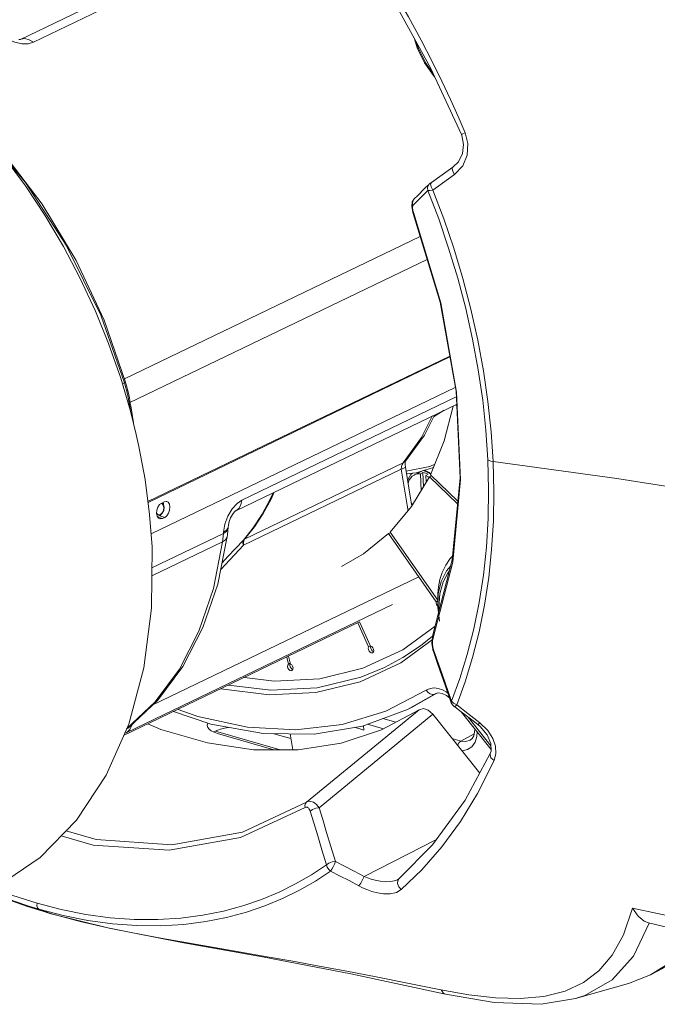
# Model space of a CAD drawing. Header units: millimetres. Extents: x 3925 to 5043, y -86 to 778.
# Tile 61 of 113: x 4721 to 4765, y 28 to 95. Entities that reach past the tile are written whole.
import ezdxf

# ---------------------------------------------------------------- set-up
doc = ezdxf.new("R2010")
doc.units = ezdxf.units.MM
doc.header["$LTSCALE"] = 46.255
for name, color, linetype in [('61-8ZU3SG001DXF_CONTINUOUS_LINE', 7, 'CONTINUOUS'), ('A70-PROTECT-DXF_CONTINUOUS_LINE', 7, 'CONTINUOUS'), ('H30-BOTTOM-CDXF_CONTINUOUS_LINE', 7, 'CONTINUOUS'), ('H30-RUBBER-MDXF_CONTINUOUS_LINE', 7, 'CONTINUOUS'), ('H30_BASE_SHIDXF_CONTINUOUS_LINE', 7, 'CONTINUOUS'), ('H30K-FRONT-CDXF_CONTINUOUS_LINE', 7, 'CONTINUOUS'), ('H60-LSM-GUIDDXF_CONTINUOUS_LINE', 7, 'CONTINUOUS'), ('PJ-LENS-B10RDXF_CONTINUOUS_LINE', 7, 'CONTINUOUS')]:
    doc.layers.add(name, color=color, linetype=linetype)

msp = doc.modelspace()

# ---------------------------------------------------------------- linework, layer by layer
at = {"layer": '61-8ZU3SG001DXF_CONTINUOUS_LINE', "color": 7, "linetype": 'Continuous', "lineweight": 0}
for p, q in [((4747.9549, 63.8743), (4748.5416, 64.1571)), ((4748.3541, 63.9437), (4748.5174, 64.0224)), ((4748.3541, 63.9437), (4748.4076, 62.7824)), ((4748.5174, 64.0224), (4748.5625, 63.041)), ((4748.7321, 63.8337), (4748.8954, 63.9124)), ((4748.7321, 63.8337), (4748.7539, 63.3604)), ((4748.8888, 63.7431), (4748.7321, 63.8337)), ((4748.9537, 63.6938), (4748.8888, 63.7431))]:
    msp.add_line(p, q, dxfattribs=at)
for points in [[(4747.9549, 63.8743), (4747.9234, 63.8582), (4747.8031, 63.7759), (4747.6986, 63.669), (4747.612, 63.5396), (4747.5448, 63.3901), (4747.5136, 63.2779)], [(4748.3541, 63.9437), (4748.2016, 63.9429), (4748.0571, 63.9143), (4747.9549, 63.8743)], [(4748.5174, 64.0224), (4748.6422, 64.003), (4748.769, 63.9662), (4748.8954, 63.9124)], [(4747.827, 61.8136), (4747.7809, 61.8809), (4747.7287, 61.976)]]:
    msp.add_lwpolyline(points, dxfattribs=at)
at = {"layer": 'A70-PROTECT-DXF_CONTINUOUS_LINE', "color": 7, "linetype": 'Continuous', "lineweight": 0}
for p, q in [((4748.0725, 64.0112), (4749.2526, 64.3822)), ((4747.4037, 63.9416), (4748.0725, 64.0112))]:
    msp.add_line(p, q, dxfattribs=at)
at = {"layer": 'H30-BOTTOM-CDXF_CONTINUOUS_LINE', "color": 7, "linetype": 'Continuous', "lineweight": 0}
msp.add_line((4734.3403, 46.3247), (4738.7589, 45.0395), dxfattribs=at)
msp.add_lwpolyline([(4766.8796, 31.7039), (4764.9207, 30.072), (4764.1469, 29.6501)], dxfattribs=at)
at = {"layer": 'H30-RUBBER-MDXF_CONTINUOUS_LINE', "color": 7, "linetype": 'Continuous', "lineweight": 0}
for p, q in [((4750.7632, 68.6625), (4750.8382, 68.6168)), ((4748.9808, 63.739), (4747.757, 61.6967)), ((4749.1217, 63.8068), (4748.9808, 63.739)), ((4748.9808, 63.739), (4750.8996, 61.888)), ((4750.9173, 62.0747), (4749.0491, 63.8769)), ((4747.757, 61.6967), (4746.2815, 59.9505)), ((4746.3014, 59.9093), (4746.1806, 59.851)), ((4746.1806, 59.851), (4749.4393, 55.1857)), ((4749.5431, 55.2811), (4746.2815, 59.9505)), ((4749.5802, 55.7336), (4749.5389, 54.8125)), ((4749.4393, 55.1857), (4749.4306, 55.0981)), ((4749.4306, 55.0981), (4749.4521, 55.0032)), ((4749.4393, 55.1857), (4749.5582, 55.243)), ((4749.5389, 54.8125), (4749.658, 53.8496)), ((4744.0674, 53.7355), (4744.8158, 52.0945)), ((4744.9425, 52.1488), (4744.1916, 53.7953)), ((4744.8158, 52.0945), (4744.9399, 52.1543)), ((4745.0278, 52.1122), (4744.9425, 52.1488)), ((4744.9671, 52.1382), (4744.9496, 52.0875)), ((4744.9496, 52.0875), (4744.9584, 51.9823)), ((4744.9584, 51.9823), (4745.0036, 51.8791)), ((4749.1559, 52.5694), (4747.0159, 51.0015)), ((4739.2067, 51.3934), (4739.3267, 50.9126)), ((4739.4705, 50.918), (4739.3363, 51.4558)), ((4745.0827, 51.688), (4745.137, 51.7388)), ((4739.3267, 50.9126), (4739.4455, 50.9699)), ((4739.4273, 50.8286), (4739.4522, 50.7216)), ((4739.5613, 50.4729), (4739.5851, 50.4877)), ((4748.7594, 49.1324), (4746.0025, 47.6929)), ((4749.4039, 48.8961), (4747.4755, 47.8133)), ((4747.8021, 47.9706), (4749.4871, 48.9167)), ((4749.3289, 48.8538), (4749.4299, 48.9025)), ((4749.4038, 48.896), (4749.5927, 48.9428)), ((4749.4058, 48.897), (4749.4039, 48.8961)), ((4750.1466, 48.76), (4750.3403, 48.5985)), ((4747.802, 47.9707), (4747.4755, 47.8133)), ((4744.3866, 46.6726), (4747.4755, 47.8133)), ((4753.1892, 45.0756), (4751.138, 47.6526)), ((4753.1844, 45.3169), (4751.6229, 47.2787))]:
    msp.add_line(p, q, dxfattribs=at)
for points in [[(4747.9218, 93.7873), (4748.1566, 93.0418), (4748.6332, 92.074), (4749.2435, 91.2013), (4749.3472, 91.0947)], [(4748.093, 93.4759), (4748.2225, 93.0632), (4748.6811, 92.1293), (4749.2377, 91.3314)], [(4750.5899, 68.579), (4749.984, 66.1979), (4749.0491, 63.8769)], [(4746.1806, 59.851), (4744.4639, 58.4504), (4742.966, 57.5896)], [(4750.5581, 58.2965), (4750.3948, 58.131), (4750.087, 57.6818), (4749.8557, 57.1948), (4749.6969, 56.6979), (4749.5995, 56.2075), (4749.5519, 55.7342), (4749.5431, 55.2811)], [(4750.4301, 57.6408), (4750.1332, 57.2922), (4749.7814, 56.5729), (4749.5802, 55.7336)], [(4750.3371, 57.2805), (4750.2874, 57.2313), (4749.9036, 56.5425), (4749.6788, 55.7166), (4749.6237, 54.7918), (4749.6461, 54.6043)], [(4749.4521, 55.0032), (4749.5003, 54.9158), (4749.5417, 54.8752)], [(4749.3662, 53.5202), (4747.1457, 51.8943), (4744.4253, 50.629)], [(4745.8952, 50.6755), (4747.1644, 51.3626), (4748.369, 52.1693), (4749.186, 52.8335)], [(4744.8158, 52.0945), (4744.7864, 52.0088), (4744.7951, 51.9036), (4744.8404, 51.8004), (4744.9128, 51.7201), (4744.9978, 51.6792), (4745.0827, 51.688)], [(4745.1505, 51.9332), (4745.1021, 52.0351), (4745.0278, 52.1122)], [(4745.137, 51.7388), (4745.1629, 51.8272), (4745.1505, 51.9332)], [(4745.0036, 51.8791), (4745.0761, 51.7988), (4745.1449, 51.7656)], [(4747.0159, 51.0015), (4744.2299, 49.704), (4741.2115, 48.9667), (4738.0144, 48.8025), (4734.699, 49.2146), (4734.6904, 49.2172)], [(4745.8952, 50.6755), (4744.2908, 50.0108), (4741.2963, 49.2805), (4738.1257, 49.1185), (4735.2326, 49.4785)], [(4744.4253, 50.629), (4741.4767, 49.9098), (4738.3548, 49.7502), (4736.3216, 50.0032)], [(4739.3267, 50.9126), (4739.2775, 50.8464), (4739.264, 50.75)], [(4739.264, 50.75), (4739.2889, 50.6429), (4739.3472, 50.5471), (4739.427, 50.4819), (4739.512, 50.4607), (4739.5613, 50.4729)], [(4739.4617, 50.9533), (4739.4408, 50.9251), (4739.4273, 50.8286)], [(4739.4522, 50.7216), (4739.5105, 50.6257), (4739.5903, 50.5606), (4739.6271, 50.5514)], [(4739.6125, 50.7628), (4739.5516, 50.8565), (4739.4705, 50.918)], [(4739.5851, 50.4877), (4739.6312, 50.5576), (4739.641, 50.6559), (4739.6125, 50.7628)], [(4750.2315, 48.9145), (4750.1213, 49.0027), (4749.8585, 49.1523), (4749.5802, 49.2504), (4749.2935, 49.2861), (4749.0155, 49.2482), (4748.7594, 49.1324)], [(4749.3289, 48.8538), (4749.1854, 48.8268), (4749.0268, 48.8702), (4748.8772, 48.9775), (4748.7594, 49.1324)], [(4749.5927, 48.9428), (4749.856, 48.9028), (4750.1466, 48.76)], [(4731.4637, 47.6624), (4734.0231, 46.7942), (4737.6017, 46.1558)], [(4746.0025, 47.6929), (4743.0097, 46.7806), (4739.8304, 46.4107), (4736.5167, 46.5892), (4733.1227, 47.3131), (4731.7709, 47.8104)], [(4737.6017, 46.1558), (4741.0767, 46.116), (4744.3866, 46.6726)]]:
    msp.add_lwpolyline(points, dxfattribs=at)
at = {"layer": 'H30_BASE_SHIDXF_CONTINUOUS_LINE', "color": 7, "linetype": 'Continuous', "lineweight": 0}
for p, q in [((4738.3325, 45.04), (4734.466, 46.1646)), ((4738.3329, 46.1475), (4739.4986, 45.8084))]:
    msp.add_line(p, q, dxfattribs=at)
for points in [[(4733.8175, 46.8639), (4733.7918, 46.8181), (4733.7743, 46.7021)], [(4733.7743, 46.7021), (4733.8125, 46.5676), (4733.9037, 46.4498), (4734.0456, 46.3416), (4734.2349, 46.2456), (4734.466, 46.1646)], [(4734.2063, 46.2601), (4734.4157, 46.361), (4734.6691, 46.4514), (4734.9547, 46.5263), (4735.2351, 46.578)]]:
    msp.add_lwpolyline(points, dxfattribs=at)
at = {"layer": 'H30K-FRONT-CDXF_CONTINUOUS_LINE', "color": 7, "linetype": 'Continuous', "lineweight": 0}
for p, q in [((4751.1632, 87.1687), (4751.1901, 87.1016)), ((4751.1901, 87.1016), (4751.3171, 86.4942)), ((4751.4274, 87.2767), (4751.6114, 86.5494)), ((4751.25, 85.0176), (4750.6856, 84.4239)), ((4750.5846, 84.9325), (4749.1073, 83.8824)), ((4750.6856, 84.4239), (4749.2169, 83.3682)), ((4748.9348, 83.7569), (4748.6219, 83.4446)), ((4749.0582, 83.7832), (4749.1052, 83.8812)), ((4749.1052, 83.8812), (4749.106, 83.8818)), ((4748.1978, 83.0218), (4747.9088, 82.7338)), ((4748.6219, 83.4446), (4748.1978, 83.0218)), ((4748.8698, 83.3419), (4748.3454, 82.8199)), ((4747.8037, 82.5672), (4747.7603, 82.2437)), ((4747.8838, 82.706), (4747.8037, 82.5672)), ((4748.3454, 82.8199), (4747.8416, 82.3194)), ((4747.8838, 82.706), (4747.907, 82.732)), ((4747.7603, 82.2437), (4747.8421, 81.8392)), ((4747.8421, 81.8392), (4747.8654, 81.7728)), ((4747.8964, 81.7661), (4747.8655, 81.7727)), ((4750.5727, 57.8903), (4749.2337, 52.7083)), ((4749.1752, 52.7974), (4749.1365, 52.3408)), ((4749.2097, 52.9126), (4749.1752, 52.7974)), ((4749.2337, 52.7083), (4749.1903, 52.5034)), ((4749.1365, 52.3408), (4749.2047, 51.9001)), ((4749.1903, 52.5034), (4749.1902, 52.2424)), ((4749.1902, 52.2424), (4749.2387, 51.9646)), ((4749.2047, 51.9001), (4749.2182, 51.8527)), ((4749.2182, 51.8527), (4749.2194, 51.849)), ((4750.0676, 49.3909), (4750.4588, 48.2543)), ((4750.4588, 48.2543), (4750.4603, 48.2501)), ((4750.4651, 48.252), (4750.5431, 48.1171)), ((4750.4793, 48.3712), (4750.6228, 48.2279)), ((4750.6228, 48.2279), (4750.8392, 48.121)), ((4750.7049, 47.9855), (4750.7325, 48.0057)), ((4750.7049, 47.9855), (4751.15, 47.6434)), ((4750.7325, 48.0057), (4750.8393, 48.121)), ((4750.8392, 48.1211), (4751.6107, 47.5228)), ((4740.567, 41.4498), (4748.2666, 47.789)), ((4741.4218, 41.0669), (4749.2075, 47.4765)), ((4752.4183, 43.4426), (4749.2075, 47.4765)), ((4751.15, 47.6434), (4751.9581, 47.0202)), ((4751.6107, 47.5228), (4752.4126, 46.8984)), ((4751.9581, 47.0202), (4752.2878, 46.765)), ((4752.2878, 46.765), (4752.4456, 46.6335)), ((4752.4126, 46.8984), (4752.9608, 46.3586)), ((4752.4456, 46.6335), (4752.9204, 46.079)), ((4753.4864, 45.2975), (4753.5261, 44.799)), ((4753.1385, 44.7861), (4753.1386, 44.7864)), ((4753.5261, 44.799), (4753.4051, 44.305)), ((4740.567, 41.4498), (4736.1882, 39.4085)), ((4740.4625, 41.0961), (4736.0528, 39.0403)), ((4736.1882, 39.4085), (4731.3379, 38.5466)), ((4736.0528, 39.0403), (4731.168, 38.1723)), ((4749.4613, 38.9004), (4744.4999, 36.3763)), ((4748.4598, 36.8347), (4747.046, 35.4771)), ((4746.8115, 36.1598), (4746.6704, 36.0943)), ((4746.8051, 36.0968), (4746.8874, 36.2128)), ((4746.8874, 36.2128), (4746.8114, 36.1598)), ((4746.8125, 36.1603), (4746.8115, 36.1598)), ((4740.0774, 35.4311), (4738.9305, 34.8654)), ((4719.6825, 34.9679), (4723.0788, 33.8116)), ((4721.4687, 34.3173), (4720.0477, 34.8273)), ((4723.7854, 34.1045), (4722.13, 34.5342)), ((4723.0406, 33.8245), (4721.4687, 34.3173)), ((4722.2406, 34.134), (4721.571, 34.3369)), ((4723.9138, 33.6989), (4722.2406, 34.134)), ((4722.5036, 34.0322), (4722.2406, 34.134)), ((4723.0406, 33.8245), (4722.5036, 34.0322)), ((4725.0728, 33.2847), (4723.0406, 33.8245)), ((4723.0797, 33.8113), (4723.0788, 33.8116)), ((4762.8673, 34.1921), (4762.2564, 32.3849)), ((4726.978, 32.8516), (4725.0728, 33.2847)), ((4762.9346, 30.9059), (4764.0206, 33.1805)), ((4763.9567, 33.1914), (4775.3465, 30.4722)), ((4728.8002, 32.4816), (4726.978, 32.8516)), ((4730.603, 32.1429), (4728.8002, 32.4816)), ((4762.2564, 32.3849), (4761.477, 30.9791)), ((4761.4758, 29.2839), (4762.9346, 30.9059)), ((4765.685, 30.6278), (4764.1006, 29.628)), ((4743.5898, 29.7104), (4750.071, 28.3223)), ((4759.5123, 29.1108), (4758.2606, 28.5234)), ((4758.9627, 28.0058), (4762.5879, 29.0487)), ((4764.1006, 29.628), (4762.5879, 29.0487)), ((4751.6706, 28.2626), (4749.7663, 28.6012)), ((4750.0735, 28.3218), (4750.071, 28.3223)), ((4758.9625, 28.0058), (4758.9632, 28.006))]:
    msp.add_line(p, q, dxfattribs=at)
for points in [[(4743.8088, 100.5873), (4746.4187, 96.5212), (4749.0551, 91.7261), (4751.1632, 87.1687)], [(4744.0354, 100.8928), (4745.3758, 98.8521), (4746.5365, 96.9646), (4747.5411, 95.2276), (4748.4121, 93.6331), (4749.1702, 92.1689), (4749.8345, 90.8197), (4750.4221, 89.5678), (4750.9485, 88.3938), (4751.4274, 87.2767)], [(4751.4274, 87.2767), (4751.22, 87.1908), (4751.1632, 87.1687)], [(4751.3171, 86.4942), (4751.2439, 85.868), (4750.9651, 85.3054), (4750.5844, 84.9323)], [(4751.6114, 86.5494), (4751.5639, 85.767), (4751.25, 85.0176)], [(4750.6856, 84.4239), (4750.5698, 84.647), (4750.5378, 84.8366), (4750.5844, 84.9323)], [(4748.8698, 83.3418), (4748.8328, 83.5178), (4748.8805, 83.6863), (4748.9348, 83.7569)], [(4749.1052, 83.8812), (4749.0729, 83.8596), (4749.0352, 83.835), (4748.9957, 83.807), (4748.9617, 83.7796), (4748.9524, 83.7712)], [(4749.2176, 83.3686), (4749.0944, 83.5915), (4749.0582, 83.7832)], [(4749.2169, 83.3682), (4749.0068, 83.3413), (4748.8698, 83.3419)], [(4748.8698, 83.3419), (4749.6072, 81.3984), (4750.2897, 79.397), (4750.9115, 77.3402), (4751.4615, 75.2525), (4751.9313, 73.159), (4752.3185, 71.0703), (4752.6228, 68.9881), (4752.8426, 66.9246), (4752.9773, 64.895)], [(4749.2169, 83.3682), (4749.9575, 81.4012), (4750.64, 79.3845), (4751.2623, 77.3112), (4751.8127, 75.2068), (4752.2828, 73.0974), (4752.6701, 70.9935), (4752.9747, 68.8962), (4753.1948, 66.8179), (4753.3301, 64.7736)], [(4747.8416, 82.3194), (4747.8059, 82.4923), (4747.8513, 82.6581), (4747.8838, 82.706)], [(4747.8416, 82.3194), (4747.8126, 82.1761), (4747.8337, 81.9797), (4747.8964, 81.7661)], [(4747.8655, 81.7727), (4749.7162, 75.6881), (4750.7931, 69.5921), (4751.0676, 63.6554), (4750.5339, 58.0429), (4749.2084, 52.9091)], [(4747.8964, 81.7661), (4749.7552, 75.654), (4750.8373, 69.5245), (4751.1123, 63.5482), (4750.5727, 57.8903)], [(4752.9773, 64.895), (4753.0283, 62.8747), (4752.9943, 60.8809), (4752.8755, 58.9252), (4752.672, 57.0099), (4752.3843, 55.1383), (4752.0139, 53.3201), (4751.567, 51.576), (4751.0527, 49.9245), (4750.4793, 48.3712)], [(4753.3301, 64.7736), (4753.3819, 62.7382), (4753.3488, 60.7297), (4753.2309, 58.7595), (4753.0285, 56.8298), (4752.7417, 54.9439), (4752.372, 53.111), (4751.9257, 51.3529), (4751.4119, 49.6875), (4750.8392, 48.1211)], [(4753.3301, 64.7736), (4753.1838, 64.801), (4753.0637, 64.8423), (4752.9773, 64.895)], [(4808.9538, 53.6008), (4801.6952, 55.6091), (4794.1893, 57.484), (4786.4413, 59.2245), (4778.4397, 60.8318), (4770.1994, 62.301), (4761.7997, 63.6181), (4753.3301, 64.7736)], [(4749.2337, 52.7083), (4749.1979, 52.8205), (4749.2084, 52.9091)], [(4749.2387, 51.9646), (4749.2155, 51.8637), (4749.2182, 51.8527)], [(4749.2387, 51.9646), (4749.8409, 50.2216), (4750.4793, 48.3712)], [(4749.2194, 51.849), (4749.5553, 50.8766), (4750.0676, 49.3909)], [(4750.4793, 48.3712), (4750.4551, 48.2682), (4750.4588, 48.2543)], [(4750.5431, 48.1171), (4750.6744, 48.0083), (4750.7041, 47.9848)], [(4748.2666, 47.789), (4745.6996, 46.421), (4742.9299, 45.5002), (4739.9916, 45.0381), (4736.9295, 45.0416), (4733.7783, 45.5111), (4730.5886, 46.4389), (4729.7102, 46.8175)], [(4748.2666, 47.789), (4748.5623, 47.8645), (4748.8974, 47.7542), (4749.2075, 47.4765)], [(4752.4126, 46.8984), (4752.3124, 46.7844), (4752.2878, 46.765)], [(4752.9204, 46.079), (4753.1813, 45.4763), (4753.1919, 44.943), (4753.1385, 44.7861)], [(4752.9608, 46.3586), (4753.3078, 45.8108), (4753.4864, 45.2975)], [(4753.1386, 44.7864), (4751.4315, 41.6013), (4749.1926, 38.532), (4746.8875, 36.2129)], [(4753.4051, 44.305), (4753.1848, 44.499), (4753.1204, 44.7229), (4753.1385, 44.7861)], [(4753.4051, 44.305), (4752.2621, 42.0438), (4751.0995, 40.1448), (4749.831, 38.4083), (4748.4598, 36.8347)], [(4740.4625, 41.0961), (4740.4589, 41.2367), (4740.4949, 41.3586), (4740.567, 41.4498)], [(4740.8116, 40.8405), (4740.7855, 40.9128), (4740.752, 40.9806), (4740.7134, 41.0367), (4740.6745, 41.0769), (4740.637, 41.1031), (4740.5997, 41.1189), (4740.56, 41.1252), (4740.5152, 41.1198), (4740.4625, 41.0961)], [(4741.4218, 41.0669), (4741.3406, 41.1876), (4741.2443, 41.2992), (4741.1408, 41.3899), (4741.0416, 41.4527), (4740.9503, 41.4917), (4740.8627, 41.5126), (4740.773, 41.5167), (4740.6757, 41.4998), (4740.567, 41.4498)], [(4740.8116, 40.8405), (4740.9796, 40.9589), (4741.1993, 41.0404), (4741.4218, 41.0669)], [(4741.9382, 37.1586), (4741.6217, 38.1945), (4741.3284, 39.1534), (4741.0584, 40.0354), (4740.8116, 40.8405)], [(4742.5503, 37.3877), (4742.2335, 38.422), (4741.9397, 39.3805), (4741.6691, 40.2622), (4741.4218, 41.0669)], [(4731.168, 38.1723), (4725.9695, 38.5207), (4723.7858, 39.1558)], [(4731.3379, 38.5466), (4726.1761, 38.8926), (4724.1141, 39.4923)], [(4741.9382, 37.1586), (4740.9036, 36.4799), (4739.82, 35.8589), (4738.6813, 35.2962)], [(4741.9355, 37.1589), (4742.1023, 37.2795), (4742.325, 37.3622), (4742.5487, 37.3865)], [(4742.2106, 36.7388), (4742.0841, 36.8529), (4741.9884, 36.9989), (4741.9355, 37.1589)], [(4742.2106, 36.7388), (4742.2992, 36.8688), (4742.3965, 37.0396), (4742.4845, 37.224), (4742.5487, 37.3865)], [(4744.4999, 36.3763), (4743.8235, 36.7336), (4743.1731, 37.0706), (4742.5503, 37.3877)], [(4742.2108, 36.7397), (4741.1689, 36.0562), (4740.0774, 35.4311)], [(4744.1439, 35.7293), (4743.4738, 36.0859), (4742.8292, 36.4224), (4742.2108, 36.7397)], [(4744.1439, 35.7293), (4744.2695, 35.9117), (4744.4014, 36.1515), (4744.4999, 36.3763)], [(4746.6704, 36.0943), (4746.324, 36.0169), (4745.9512, 36.0094), (4745.5959, 36.049), (4745.2723, 36.1158), (4744.9833, 36.197), (4744.7271, 36.2852), (4744.4999, 36.3763)], [(4747.046, 35.4771), (4746.8716, 35.6582), (4746.7839, 35.8838), (4746.8051, 36.0968)], [(4721.571, 34.3369), (4720.5672, 34.6719), (4718.8595, 35.324)], [(4722.13, 34.5342), (4720.4756, 35.0669), (4719.1503, 35.5749)], [(4738.6813, 35.2962), (4737.4816, 34.7947), (4736.2149, 34.3588), (4734.8754, 33.9949), (4733.4578, 33.7108), (4731.9605, 33.5159), (4730.3933, 33.4202), (4728.7769, 33.4305), (4727.1269, 33.5489), (4725.4573, 33.7745), (4723.7854, 34.1045)], [(4747.046, 35.4771), (4746.7143, 35.2825), (4746.286, 35.1874), (4745.8351, 35.1881), (4745.4125, 35.2526), (4745.0327, 35.353), (4744.6973, 35.4719), (4744.4028, 35.5992), (4744.1439, 35.7293)], [(4722.2406, 34.134), (4722.153, 34.2146), (4722.113, 34.3592), (4722.1298, 34.5343)], [(4738.9305, 34.8654), (4737.722, 34.3619), (4736.446, 33.9251), (4735.0965, 33.5614), (4733.6681, 33.2786), (4732.1594, 33.0863), (4730.58, 32.9942), (4728.9504, 33.009), (4727.2865, 33.1324), (4725.6019, 33.3634), (4723.9138, 33.6989)], [(4723.0796, 33.8113), (4727.0563, 32.8255), (4732.035, 31.8575), (4737.5424, 30.8661), (4743.5898, 29.7104)], [(4762.8673, 34.1921), (4766.2886, 33.4667), (4769.9801, 32.6437), (4773.974, 31.7191), (4775.3037, 31.4035)], [(4763.9562, 33.1915), (4763.6681, 33.3128), (4763.2577, 33.6559), (4762.8673, 34.1921)], [(4749.7663, 28.6012), (4747.4798, 29.0749), (4745.338, 29.5013), (4743.3303, 29.8866), (4741.4296, 30.2394), (4739.6307, 30.5638), (4737.8741, 30.8735), (4736.071, 31.1862), (4734.2338, 31.503), (4732.4121, 31.8197), (4730.603, 32.1429)], [(4761.477, 30.9791), (4760.5658, 29.9119), (4759.5123, 29.1108)], [(4758.9632, 28.006), (4759.6066, 28.2204), (4761.4758, 29.2839)], [(4750.071, 28.3223), (4749.9153, 28.4042), (4749.7758, 28.5992)], [(4750.0735, 28.3218), (4753.3998, 27.7427), (4756.6134, 27.6181), (4758.963, 28.006)], [(4758.2606, 28.5234), (4756.7953, 28.1519), (4755.1929, 28.0053), (4753.496, 28.0528), (4751.6706, 28.2626)]]:
    msp.add_lwpolyline(points, dxfattribs=at)
at = {"layer": 'H60-LSM-GUIDDXF_CONTINUOUS_LINE', "color": 7, "linetype": 'Continuous', "lineweight": 0}
for p, q in [((4748.2016, 63.9933), (4748.242, 64.0645)), ((4748.9719, 63.9787), (4748.6159, 64.1429)), ((4748.6339, 64.1819), (4748.961, 64.0311)), ((4748.961, 64.0311), (4749.0737, 63.9382)), ((4749.0607, 63.9059), (4748.9719, 63.9787)), ((4746.6681, 46.9371), (4745.7925, 47.1918)), ((4744.4869, 46.3972), (4743.8504, 46.5824)), ((4744.4727, 46.7044), (4744.4869, 46.3972)), ((4745.8256, 46.4882), (4744.7413, 46.8036)), ((4739.4442, 46.1347), (4739.6268, 45.0385)), ((4752.0383, 46.1434), (4751.1331, 45.6384)), ((4751.1331, 45.6384), (4750.5311, 45.8135))]:
    msp.add_line(p, q, dxfattribs=at)
for points in [[(4747.489, 63.4266), (4747.5185, 63.5679), (4747.6989, 63.886), (4747.8217, 63.9851)], [(4747.8185, 61.7994), (4747.7934, 61.8316), (4747.7321, 61.9551)], [(4752.2441, 46.2629), (4752.2254, 45.9641), (4752.0964, 45.5651), (4751.8759, 45.2553), (4751.5788, 45.0549), (4751.225, 44.9779), (4751.1929, 44.9822)], [(4751.7555, 45.6952), (4751.8972, 45.8199), (4752.0038, 46.0102), (4752.0675, 46.2566), (4752.0773, 46.4725)], [(4750.9048, 45.3441), (4750.9199, 45.3893), (4751.0154, 45.539), (4751.1331, 45.6384)], [(4751.7555, 45.6952), (4751.4747, 45.6049), (4751.1331, 45.6384)]]:
    msp.add_lwpolyline(points, dxfattribs=at)
at = {"layer": 'PJ-LENS-B10RDXF_CONTINUOUS_LINE', "color": 7, "linetype": 'Continuous', "lineweight": 0}
for p, q in [((4720.9824, 93.6799), (4735.8193, 100.8289)), ((4736.2361, 100.409), (4721.8729, 93.4881)), ((4720.9668, 93.6723), (4720.9672, 93.6725)), ((4720.9672, 93.6725), (4721.0205, 93.6952)), ((4720.9827, 93.6793), (4720.9876, 93.6811)), ((4719.5557, 85.9926), (4721.324, 83.8886)), ((4719.7894, 85.9353), (4722.467, 82.4091)), ((4722.467, 82.4091), (4724.7906, 78.5547)), ((4728.0998, 70.4332), (4748.3471, 80.1893)), ((4724.7906, 78.5547), (4726.7074, 74.46)), ((4728.4387, 68.7994), (4748.8238, 78.622)), ((4726.4872, 74.7917), (4728.1108, 70.1668)), ((4726.7074, 74.46), (4728.1743, 70.2176)), ((4750.3693, 71.9912), (4729.7137, 62.0383)), ((4729.7205, 61.9858), (4750.3784, 71.9398)), ((4727.8516, 70.4937), (4728.5207, 68.2228)), ((4727.9639, 70.0961), (4728.1108, 70.1668)), ((4728.1108, 70.1668), (4728.16, 69.9927)), ((4728.1986, 70.1324), (4728.1743, 70.2176)), ((4728.2877, 69.808), (4728.1986, 70.1324)), ((4728.16, 69.9927), (4728.2076, 69.8188)), ((4728.2076, 69.8188), (4728.2537, 69.6451)), ((4728.2537, 69.6451), (4728.3135, 69.4015)), ((4728.3154, 69.7032), (4728.2877, 69.808)), ((4728.3548, 69.5463), (4728.3154, 69.7032)), ((4728.4413, 69.1456), (4728.3548, 69.5463)), ((4750.7472, 69.8522), (4729.9278, 59.8205)), ((4728.3135, 69.4015), (4728.3661, 69.1566)), ((4728.3661, 69.1566), (4728.4113, 68.9108)), ((4728.4737, 68.9656), (4728.4413, 69.1456)), ((4728.4809, 68.9225), (4728.4737, 68.9656)), ((4728.527, 68.6385), (4728.4809, 68.9225)), ((4736.1347, 62.134), (4750.811, 69.2057)), ((4728.4708, 68.5447), (4728.4356, 68.5277)), ((4728.4516, 68.6663), (4728.4708, 68.5447)), ((4728.5336, 68.142), (4728.4708, 68.5447)), ((4728.5207, 68.2228), (4728.9177, 66.6303)), ((4728.5321, 68.6055), (4728.527, 68.6385)), ((4728.7161, 67.4236), (4728.5319, 68.6056)), ((4735.718, 61.413), (4750.8345, 68.6969)), ((4749.9916, 68.2907), (4749.256, 67.8439)), ((4749.1542, 67.8872), (4748.4329, 66.4285)), ((4748.4329, 66.4285), (4747.1707, 64.6875)), ((4747.1707, 64.6875), (4747.3421, 64.8171)), ((4747.3121, 64.5731), (4747.3245, 64.7336)), ((4747.3245, 64.7336), (4747.3479, 64.8194)), ((4747.3421, 64.8171), (4747.3426, 64.8176)), ((4747.0444, 64.2543), (4736.2618, 59.0587)), ((4736.3253, 59.4617), (4747.1707, 64.6875)), ((4747.1707, 64.6875), (4747.1017, 64.5739)), ((4747.3276, 64.4006), (4747.3121, 64.5731)), ((4738.0624, 62.1574), (4738.28, 62.6475)), ((4738.3436, 62.6781), (4738.1354, 62.2092)), ((4730.5121, 61.8298), (4730.3967, 61.6572)), ((4730.6551, 61.9406), (4730.5121, 61.8298)), ((4730.6021, 61.8995), (4730.685, 61.8815)), ((4730.6551, 61.9406), (4730.8183, 62.0193)), ((4730.685, 61.8815), (4730.7609, 61.7919)), ((4730.6951, 61.2355), (4730.7902, 61.436)), ((4730.7724, 61.4515), (4730.703, 61.2923)), ((4730.7873, 61.8294), (4730.704, 61.9563)), ((4730.7609, 61.7919), (4730.796, 61.6303)), ((4730.796, 61.6303), (4730.7724, 61.4515)), ((4730.8203, 61.6535), (4730.7873, 61.8294)), ((4730.7902, 61.436), (4730.8203, 61.6536)), ((4730.304, 61.2287), (4730.3424, 61.038)), ((4730.3897, 61.1449), (4730.3105, 61.233)), ((4730.3392, 61.0539), (4730.3873, 61.0468)), ((4730.3424, 61.038), (4730.4312, 60.9063)), ((4730.3933, 61.0434), (4730.3522, 61.0236)), ((4730.3873, 61.0468), (4730.5491, 61.0938)), ((4730.3878, 60.9707), (4730.7039, 60.8788)), ((4730.4312, 60.9063), (4730.5189, 60.8577)), ((4730.4604, 61.0757), (4730.8672, 60.9574)), ((4730.5491, 61.0938), (4730.6951, 61.2355)), ((4730.703, 61.2923), (4730.6055, 61.1805)), ((4730.8672, 60.9574), (4730.7039, 60.8788)), ((4734.8844, 59.9413), (4734.9817, 60.4993)), ((4735.0873, 60.0768), (4734.8845, 59.9415)), ((4735.1831, 60.0829), (4735.1936, 60.2114)), ((4735.1935, 60.2113), (4735.1856, 60.1632)), ((4735.1998, 60.2955), (4735.1936, 60.2114)), ((4735.1998, 60.2956), (4735.2143, 60.4161)), ((4729.981, 57.4995), (4734.8783, 59.8593)), ((4734.8783, 59.8593), (4734.8844, 59.9413)), ((4736.2508, 59.4076), (4735.1851, 58.2695)), ((4734.8195, 59.2845), (4729.9761, 56.9507)), ((4736.2618, 59.0587), (4734.6943, 57.3918)), ((4735.1851, 58.2695), (4734.7825, 57.8419)), ((4730.0099, 48.0937), (4748.2508, 56.8831)), ((4746.4483, 54.9925), (4728.2788, 46.2376)), ((4728.0514, 46.0182), (4744.1916, 53.7953)), ((4726.8589, 43.2988), (4728.3987, 46.8103)), ((4728.2549, 46.4786), (4728.3788, 46.5557)), ((4728.3245, 46.5131), (4728.3785, 46.5557)), ((4728.3788, 46.5557), (4728.3792, 46.5561)), ((4728.4797, 46.4391), (4728.6017, 46.7299)), ((4728.2788, 46.2376), (4728.1152, 46.1637)), ((4728.2788, 46.2376), (4728.4797, 46.4391))]:
    msp.add_line(p, q, dxfattribs=at)
for points in [[(4721.0205, 93.6952), (4721.2876, 93.7344), (4721.5818, 93.6643), (4721.8729, 93.4881)], [(4720.0823, 93.7024), (4720.5943, 93.4942), (4721.0905, 93.3899), (4721.5199, 93.3902), (4721.8729, 93.4881)], [(4720.9876, 93.6811), (4720.9744, 93.6792), (4720.8837, 93.6752)], [(4719.8827, 85.6251), (4721.3362, 83.6512), (4722.6601, 81.6489), (4723.9306, 79.5016), (4725.0565, 77.3648), (4726.1173, 75.0861), (4727.0234, 72.8592), (4727.8516, 70.4937)], [(4721.324, 83.8886), (4724.1273, 79.5963), (4726.4872, 74.7917)], [(4728.1108, 70.1669), (4728.1557, 70.1925), (4728.1743, 70.213), (4728.1743, 70.2175)], [(4728.2537, 69.6451), (4728.2983, 69.6735), (4728.3157, 69.6978), (4728.3154, 69.7032)], [(4728.4113, 68.9108), (4728.4559, 68.9363), (4728.4738, 68.961), (4728.4737, 68.9656)], [(4728.4113, 68.9108), (4728.4318, 68.7884), (4728.4516, 68.6663)], [(4728.4709, 68.5447), (4728.5148, 68.5725), (4728.532, 68.5998), (4728.5319, 68.6054)], [(4747.3421, 64.8171), (4748.6357, 66.5962), (4749.3164, 67.9654)], [(4728.9177, 66.6303), (4729.0976, 65.817), (4729.5174, 63.5492), (4729.829, 61.1505), (4729.9937, 58.9334)], [(4747.1017, 64.5739), (4747.0594, 64.4303), (4747.0444, 64.2543)], [(4747.0444, 64.2543), (4747.2229, 64.3186), (4747.3161, 64.3744), (4747.3276, 64.4006)], [(4747.0444, 64.2543), (4747.4507, 61.7985), (4747.5144, 61.4096)], [(4747.7707, 61.7196), (4747.6793, 62.2776), (4747.3276, 64.4006)], [(4749.3397, 64.5983), (4748.9968, 64.4491), (4747.3808, 64.1307)], [(4731.0033, 62.0404), (4730.965, 62.048), (4730.8183, 62.0193)], [(4731.2183, 61.6693), (4731.1798, 61.8601), (4731.091, 61.9917), (4731.0033, 62.0404)], [(4735.4675, 61.5334), (4735.8091, 61.9132), (4736.1347, 62.134)], [(4735.718, 61.413), (4735.9226, 61.5702), (4736.0677, 61.8173), (4736.1347, 62.134)], [(4736.2508, 59.4076), (4736.9197, 60.2495), (4737.5244, 61.1672), (4738.0624, 62.1574)], [(4738.1354, 62.2092), (4737.5984, 61.2208), (4736.9941, 60.3034), (4736.3253, 59.4617)], [(4730.3967, 61.6572), (4730.3236, 61.4475), (4730.304, 61.2287)], [(4730.8672, 60.9574), (4731.0101, 61.0683), (4731.1256, 61.2409), (4731.1987, 61.4506), (4731.2183, 61.6693)], [(4734.9817, 60.4993), (4735.1823, 61.044), (4735.4675, 61.5334)], [(4735.2143, 60.4161), (4735.2742, 60.6714), (4735.3728, 60.9311), (4735.495, 61.1545), (4735.6134, 61.3117), (4735.6989, 61.3967), (4735.7139, 61.4086)], [(4730.6055, 61.1805), (4730.4936, 61.1273), (4730.3897, 61.1449)], [(4730.5189, 60.8577), (4730.5572, 60.8501), (4730.7039, 60.8788)], [(4735.1856, 60.1632), (4735.0859, 59.9983), (4734.8782, 59.8583)], [(4735.1998, 60.2946), (4735.1898, 60.2388), (4735.0873, 60.0768)], [(4735.135, 59.6409), (4735.1482, 59.7455), (4735.1831, 60.0829)], [(4735.135, 59.6409), (4734.4988, 56.394), (4733.4794, 53.41), (4732.0982, 50.7452), (4730.386, 48.4484), (4728.3788, 46.5557)], [(4734.8195, 59.2845), (4734.8427, 59.4743), (4734.8619, 59.6655), (4734.8783, 59.8593)], [(4734.8196, 59.2851), (4735.0225, 59.4248), (4735.1247, 59.5918), (4735.135, 59.6408)], [(4736.2509, 59.4077), (4736.2081, 59.3157), (4736.2113, 59.1942), (4736.2615, 59.0587)], [(4736.3253, 59.4617), (4736.2646, 59.3527), (4736.2426, 59.2133), (4736.2618, 59.0587)], [(4736.2509, 59.4077), (4736.2731, 59.4285), (4736.298, 59.4465), (4736.3253, 59.4617)], [(4728.2549, 46.4786), (4730.2156, 48.3346), (4731.8688, 50.5696), (4733.2047, 53.1679), (4734.1956, 56.0888), (4734.8195, 59.2845)], [(4728.3987, 46.8103), (4729.4307, 50.6582), (4729.9564, 54.7355), (4729.9937, 58.9334)], [(4718.8858, 35.4411), (4719.4529, 35.728), (4722.3421, 37.6762), (4724.8283, 40.2243), (4726.8589, 43.2988)]]:
    msp.add_lwpolyline(points, dxfattribs=at)
msp.add_ellipse((4730.4132, 61.6133), major_axis=(0.127, 0.5614), ratio=0.6350178, start_param=-0.996762, end_param=-0.7566374, dxfattribs=at)

doc.saveas('drawing.dxf')
